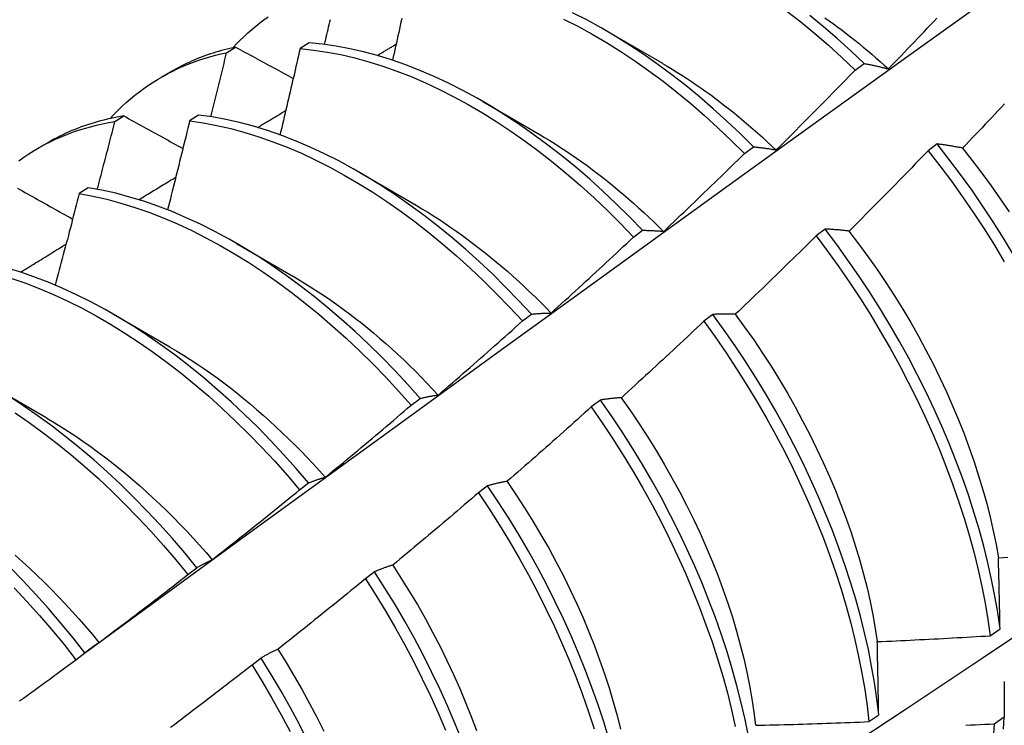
# Model space of a CAD drawing. Header units: inches. Extents: x 8.8 to 84.2, y 6.4 to 55.5.
# Tile 45 of 53: x 76.423 to 76.702, y 29.366 to 29.565. Entities that reach past the tile are written whole.
import ezdxf

# ---------------------------------------------------------------- set-up
doc = ezdxf.new("R2010")
doc.units = ezdxf.units.IN
doc.header["$MEASUREMENT"] = 0
doc.layers.add('Visible Edges(ANSI)', color=7, linetype='Continuous', lineweight=25)

msp = doc.modelspace()

# ---------------------------------------------------------------- linework, layer by layer
at = {"layer": 'Visible Edges(ANSI)'}
for p, q in [((76.58896, 29.56217), (76.60491, 29.55294)), ((76.50504, 29.55871), (76.50252, 29.55707)), ((76.48174, 29.55593), (76.48429, 29.5575)), ((76.65941, 29.55098), (76.66193, 29.55288)), ((76.46329, 29.549), (76.46611, 29.55062)), ((76.55416, 29.54213), (76.57011, 29.5329)), ((76.45019, 29.53647), (76.45273, 29.53805)), ((76.47381, 29.53832), (76.47129, 29.53666)), ((76.42849, 29.52896), (76.43131, 29.53058)), ((76.68256, 29.53015), (76.68, 29.52821)), ((76.62811, 29.52746), (76.63064, 29.52937)), ((76.51936, 29.52209), (76.53531, 29.51286)), ((76.44262, 29.51778), (76.4401, 29.51611)), ((76.59676, 29.50385), (76.59929, 29.50576)), ((76.65091, 29.5061), (76.64835, 29.50416)), ((76.48456, 29.50205), (76.50051, 29.49283)), ((76.44976, 29.48202), (76.46571, 29.47279)), ((76.56536, 29.48014), (76.5679, 29.48206)), ((76.61919, 29.48199), (76.61662, 29.48004)), ((76.41496, 29.46198), (76.43092, 29.45275)), ((76.5339, 29.45634), (76.53644, 29.45826)), ((76.58739, 29.45781), (76.58482, 29.45585)), ((76.50238, 29.43245), (76.50493, 29.43439)), ((76.55552, 29.43357), (76.55294, 29.4316)), ((76.4708, 29.40849), (76.47335, 29.41043)), ((76.52357, 29.40927), (76.52098, 29.4073)), ((76.69759, 29.39122), (76.70036, 29.39318)), ((76.43915, 29.38445), (76.44171, 29.3864)), ((76.49154, 29.38491), (76.48894, 29.38294)), ((76.66328, 29.36694), (76.66605, 29.3689)), ((76.70152, 29.36818), (76.6987, 29.36625))]:
    msp.add_line(p, q, dxfattribs=at)
at = {"layer": 'Visible Edges(ANSI)', "flags": 128}
for points in [[(76.44161, 29.38632), (76.46503, 29.4034), (76.48843, 29.42043), (76.5118, 29.43743), (76.53514, 29.45439), (76.55845, 29.47131), (76.58174, 29.48819), (76.60501, 29.50503), (76.62825, 29.52182), (76.65148, 29.53856), (76.67468, 29.55526), (76.69786, 29.57191), (76.72103, 29.58851), (76.74418, 29.60507), (76.76732, 29.62157), (76.79044, 29.63802), (76.81355, 29.65441), (76.83664, 29.67076), (76.85973, 29.68704), (76.88281, 29.70328)], [(76.63064, 29.52937), (76.62691, 29.53306), (76.62314, 29.53663), (76.61931, 29.54009), (76.61545, 29.54342), (76.61154, 29.54662), (76.60761, 29.5497), (76.60364, 29.55264), (76.59965, 29.55543), (76.59564, 29.55809), (76.59161, 29.5606), (76.58758, 29.56296), (76.58354, 29.56517), (76.5795, 29.56722)], [(76.64013, 29.56771), (76.64406, 29.56462), (76.64796, 29.5614), (76.65182, 29.55805), (76.65564, 29.55457), (76.65941, 29.55098)], [(76.66193, 29.55288), (76.65816, 29.55646), (76.65434, 29.55992), (76.65048, 29.56326), (76.64657, 29.56648)], [(76.48354, 29.55733), (76.48456, 29.55842), (76.48561, 29.55949), (76.48668, 29.56052), (76.48776, 29.56152), (76.48887, 29.5625), (76.49, 29.56344), (76.49114, 29.56436), (76.49231, 29.56525), (76.49349, 29.5661)], [(76.50943, 29.55826), (76.5096, 29.55896), (76.50976, 29.55967), (76.50993, 29.56038), (76.51009, 29.56109), (76.51026, 29.5618), (76.51043, 29.5625), (76.51059, 29.56321), (76.51076, 29.56392), (76.51092, 29.56463), (76.51108, 29.56533)], [(76.53124, 29.56556), (76.53103, 29.56458), (76.53081, 29.5636), (76.5306, 29.56262), (76.53038, 29.56164), (76.53017, 29.56065), (76.52995, 29.55967), (76.52973, 29.55869), (76.52951, 29.55771), (76.5293, 29.55673), (76.52908, 29.55575), (76.52886, 29.55477), (76.52864, 29.55379)], [(76.57699, 29.56545), (76.58103, 29.56339), (76.58507, 29.56117), (76.58911, 29.5588), (76.59313, 29.55627), (76.59714, 29.55361), (76.60113, 29.5508), (76.60509, 29.54785), (76.60903, 29.54477), (76.61293, 29.54155), (76.61679, 29.53821), (76.62061, 29.53474), (76.62439, 29.53116), (76.62811, 29.52746)], [(76.65081, 29.56582), (76.65203, 29.56496), (76.65325, 29.56408), (76.65447, 29.56318), (76.65569, 29.56227), (76.6569, 29.56135), (76.65811, 29.56041), (76.65931, 29.55946), (76.66051, 29.55849), (76.66171, 29.55751), (76.6629, 29.55652), (76.66409, 29.55551), (76.66527, 29.55449), (76.66645, 29.55345), (76.66762, 29.5524), (76.66879, 29.55134)], [(76.6688, 29.55136), (76.66972, 29.55231), (76.67063, 29.55326), (76.67155, 29.55421), (76.67247, 29.55516), (76.67339, 29.55612), (76.6743, 29.55707), (76.67522, 29.55803), (76.67614, 29.55899), (76.67705, 29.55994), (76.67796, 29.5609), (76.67887, 29.56186), (76.67979, 29.56282), (76.6807, 29.56378), (76.68161, 29.56474), (76.68252, 29.56571)], [(76.59929, 29.50576), (76.59562, 29.50955), (76.59189, 29.51323), (76.58811, 29.5168), (76.58429, 29.52025), (76.58042, 29.52357), (76.57651, 29.52677), (76.57257, 29.52984), (76.5686, 29.53277), (76.56461, 29.53556), (76.5606, 29.5382), (76.55658, 29.54071), (76.55254, 29.54306), (76.5485, 29.54526), (76.54446, 29.5473), (76.54042, 29.54919), (76.53639, 29.55091), (76.53238, 29.55247), (76.52838, 29.55387), (76.52441, 29.5551), (76.52046, 29.55616), (76.51655, 29.55706), (76.51267, 29.55778), (76.50883, 29.55833), (76.50504, 29.55871)], [(76.5243, 29.55513), (76.52452, 29.55526), (76.52475, 29.5554), (76.52497, 29.55553), (76.52519, 29.55567), (76.52542, 29.5558), (76.52564, 29.55593), (76.52586, 29.55607), (76.52609, 29.5562), (76.52631, 29.55633), (76.52653, 29.55647), (76.52676, 29.5566), (76.52698, 29.55673), (76.5272, 29.55687), (76.52742, 29.557), (76.52765, 29.55713), (76.52787, 29.55727), (76.52809, 29.5574), (76.52832, 29.55753), (76.52854, 29.55767), (76.52876, 29.5578), (76.52899, 29.55793), (76.52921, 29.55807), (76.52943, 29.5582), (76.52965, 29.55834)], [(76.44874, 29.53729), (76.44986, 29.53848), (76.451, 29.53964), (76.45217, 29.54076), (76.45336, 29.54184), (76.45458, 29.54289), (76.45582, 29.54391), (76.45708, 29.54489), (76.45837, 29.54583), (76.45968, 29.54674), (76.46101, 29.54761), (76.46236, 29.54845), (76.46373, 29.54925), (76.46513, 29.55001), (76.46654, 29.55074), (76.46798, 29.55143), (76.46943, 29.55208), (76.4709, 29.55269), (76.4724, 29.55327), (76.47391, 29.55381), (76.47544, 29.55431), (76.47699, 29.55477), (76.47856, 29.5552), (76.48014, 29.55558), (76.48174, 29.55593)], [(76.48429, 29.5575), (76.48348, 29.55732), (76.48268, 29.55714), (76.48187, 29.55694), (76.48107, 29.55674), (76.48028, 29.55652), (76.47949, 29.5563), (76.47871, 29.55607), (76.47793, 29.55582), (76.47715, 29.55557), (76.47638, 29.55531), (76.47561, 29.55504), (76.47485, 29.55475), (76.47409, 29.55446), (76.47334, 29.55416), (76.4726, 29.55385), (76.47185, 29.55353), (76.47112, 29.5532), (76.47039, 29.55286), (76.46966, 29.55251), (76.46894, 29.55215), (76.46822, 29.55178), (76.46751, 29.5514), (76.46681, 29.55102), (76.46611, 29.55062)], [(76.47729, 29.53783), (76.47748, 29.53859), (76.47767, 29.53934), (76.47786, 29.5401), (76.47804, 29.54085), (76.47823, 29.54161), (76.47842, 29.54236), (76.4786, 29.54311), (76.47879, 29.54387), (76.47898, 29.54462), (76.47916, 29.54538), (76.47935, 29.54613), (76.47954, 29.54688), (76.47972, 29.54764), (76.47991, 29.54839), (76.48009, 29.54915), (76.48028, 29.5499), (76.48046, 29.55065), (76.48064, 29.55141), (76.48083, 29.55216), (76.48101, 29.55292), (76.48119, 29.55367), (76.48138, 29.55442), (76.48156, 29.55518), (76.48174, 29.55593)], [(76.48429, 29.5575), (76.48497, 29.55713), (76.48564, 29.55676), (76.48632, 29.5564), (76.48699, 29.55603), (76.48767, 29.55566), (76.48835, 29.5553), (76.48902, 29.55493), (76.4897, 29.55456), (76.49038, 29.55419), (76.49105, 29.55383), (76.49173, 29.55346), (76.49241, 29.55309), (76.49309, 29.55273), (76.49377, 29.55236), (76.49445, 29.55199), (76.49513, 29.55162), (76.49581, 29.55126), (76.49649, 29.55089), (76.49717, 29.55052), (76.49786, 29.55015), (76.49854, 29.54978), (76.49922, 29.54942), (76.4999, 29.54905), (76.50059, 29.54868)], [(76.50252, 29.55707), (76.50229, 29.55605), (76.50205, 29.55504), (76.50182, 29.55402), (76.50159, 29.55301), (76.50135, 29.552), (76.50112, 29.55098), (76.50089, 29.54997), (76.50065, 29.54895), (76.50041, 29.54794), (76.50018, 29.54692), (76.49994, 29.54591), (76.49971, 29.54489), (76.49947, 29.54388), (76.49923, 29.54286), (76.49899, 29.54185), (76.49875, 29.54083), (76.49852, 29.53982), (76.49828, 29.5388), (76.49804, 29.53779), (76.4978, 29.53677), (76.49755, 29.53576), (76.49731, 29.53474), (76.49707, 29.53372), (76.49683, 29.53271)], [(76.50252, 29.55707), (76.50631, 29.55667), (76.51015, 29.55611), (76.51403, 29.55538), (76.51795, 29.55447), (76.5219, 29.55339), (76.52587, 29.55215), (76.52987, 29.55074), (76.53389, 29.54917), (76.53792, 29.54743), (76.54195, 29.54553), (76.54599, 29.54348), (76.55004, 29.54126), (76.55407, 29.5389), (76.5581, 29.53639), (76.56211, 29.53373), (76.5661, 29.53093), (76.57006, 29.52799), (76.574, 29.52491), (76.5779, 29.52171), (76.58177, 29.51837), (76.58559, 29.51491), (76.58937, 29.51134), (76.59309, 29.50765), (76.59676, 29.50385)], [(76.60491, 29.5529), (76.60629, 29.5521), (76.60766, 29.55127), (76.60904, 29.55043), (76.61041, 29.54957), (76.61177, 29.54869), (76.61314, 29.54779), (76.6145, 29.54687), (76.61586, 29.54593), (76.61722, 29.54497), (76.61857, 29.54399), (76.61992, 29.54299), (76.62127, 29.54198), (76.62261, 29.54094), (76.62395, 29.53989), (76.62528, 29.53882), (76.62661, 29.53773), (76.62793, 29.53663), (76.62925, 29.5355), (76.63056, 29.53436), (76.63187, 29.53321), (76.63317, 29.53203), (76.63446, 29.53085), (76.63575, 29.52964), (76.63703, 29.52842)], [(76.66193, 29.55288), (76.66221, 29.55283), (76.66249, 29.55278), (76.66277, 29.55272), (76.66305, 29.55267), (76.66333, 29.55261), (76.66361, 29.55255), (76.6639, 29.55249), (76.66418, 29.55244), (76.66446, 29.55238), (76.66475, 29.55231), (76.66503, 29.55225), (76.66532, 29.55219), (76.6656, 29.55213), (76.66589, 29.55206), (76.66618, 29.55199), (76.66647, 29.55193), (76.66675, 29.55186), (76.66704, 29.55179), (76.66733, 29.55172), (76.66763, 29.55165), (76.66792, 29.55158), (76.66821, 29.5515), (76.6685, 29.55143), (76.6688, 29.55136)], [(76.63705, 29.52845), (76.638, 29.52938), (76.63893, 29.53031), (76.63987, 29.53124), (76.64081, 29.53217), (76.64175, 29.5331), (76.64269, 29.53404), (76.64362, 29.53497), (76.64456, 29.53591), (76.64549, 29.53684), (76.64642, 29.53778), (76.64736, 29.53872), (76.64829, 29.53966), (76.64922, 29.5406), (76.65015, 29.54154), (76.65108, 29.54248), (76.65201, 29.54342), (76.65294, 29.54436), (76.65386, 29.54531), (76.65479, 29.54625), (76.65571, 29.54719), (76.65664, 29.54814), (76.65756, 29.54909), (76.65849, 29.55004), (76.65941, 29.55098)], [(76.70165, 29.54149), (76.70074, 29.54052), (76.69983, 29.53956), (76.69892, 29.53859), (76.698, 29.53763), (76.69709, 29.53666), (76.69618, 29.5357), (76.69527, 29.53474), (76.69435, 29.53378), (76.69344, 29.53282), (76.69252, 29.53186), (76.6916, 29.5309), (76.69069, 29.52994), (76.68977, 29.52899)], [(76.49051, 29.5348), (76.49084, 29.535), (76.49117, 29.5352), (76.4915, 29.5354), (76.49183, 29.5356), (76.49216, 29.5358), (76.4925, 29.536), (76.49283, 29.5362), (76.49316, 29.5364), (76.49349, 29.5366), (76.49382, 29.5368), (76.49415, 29.537), (76.49449, 29.5372), (76.49482, 29.5374), (76.49515, 29.5376), (76.49548, 29.5378), (76.49581, 29.538), (76.49614, 29.5382), (76.49648, 29.5384), (76.49681, 29.5386), (76.49714, 29.5388), (76.49747, 29.539), (76.4978, 29.5392), (76.49813, 29.5394), (76.49847, 29.5396)], [(76.42303, 29.5254), (76.42444, 29.5264), (76.42587, 29.52736), (76.42733, 29.52827), (76.42881, 29.52914), (76.43032, 29.52997), (76.43186, 29.53076), (76.43341, 29.5315), (76.43499, 29.53219), (76.4366, 29.53285), (76.43822, 29.53346), (76.43987, 29.53402), (76.44154, 29.53454), (76.44323, 29.53502), (76.44494, 29.53545), (76.44667, 29.53583), (76.44842, 29.53617), (76.45019, 29.53647)], [(76.45273, 29.53805), (76.45177, 29.53789), (76.45081, 29.53772), (76.44986, 29.53753), (76.44891, 29.53733), (76.44797, 29.53712), (76.44704, 29.53689), (76.44611, 29.53665), (76.44519, 29.5364), (76.44427, 29.53614), (76.44336, 29.53586), (76.44245, 29.53557), (76.44156, 29.53526), (76.44067, 29.53494), (76.43978, 29.53461), (76.4389, 29.53427), (76.43803, 29.53391), (76.43717, 29.53354), (76.43631, 29.53315), (76.43546, 29.53276), (76.43461, 29.53235), (76.43377, 29.53192), (76.43294, 29.53149), (76.43212, 29.53104), (76.43131, 29.53058)], [(76.44519, 29.51733), (76.44541, 29.51812), (76.44562, 29.51892), (76.44583, 29.51972), (76.44604, 29.52052), (76.44625, 29.52132), (76.44646, 29.52211), (76.44667, 29.52291), (76.44688, 29.52371), (76.44709, 29.52451), (76.4473, 29.5253), (76.4475, 29.5261), (76.44771, 29.5269), (76.44792, 29.5277), (76.44813, 29.5285), (76.44833, 29.52929), (76.44854, 29.53009), (76.44875, 29.53089), (76.44895, 29.53169), (76.44916, 29.53248), (76.44937, 29.53328), (76.44957, 29.53408), (76.44978, 29.53488), (76.44998, 29.53567), (76.45019, 29.53647)], [(76.45273, 29.53805), (76.45342, 29.53767), (76.45411, 29.53729), (76.4548, 29.5369), (76.45549, 29.53652), (76.45618, 29.53614), (76.45687, 29.53576), (76.45756, 29.53538), (76.45825, 29.535), (76.45895, 29.53462), (76.45964, 29.53423), (76.46033, 29.53385), (76.46102, 29.53347), (76.46172, 29.53309), (76.46241, 29.53271), (76.46311, 29.53232), (76.4638, 29.53194), (76.4645, 29.53156), (76.46519, 29.53118), (76.46589, 29.53079), (76.46659, 29.53041), (76.46729, 29.53003), (76.46798, 29.52965), (76.46868, 29.52926), (76.46938, 29.52888)], [(76.47129, 29.53666), (76.47103, 29.53562), (76.47078, 29.53457), (76.47052, 29.53352), (76.47027, 29.53248), (76.47001, 29.53143), (76.46975, 29.53038), (76.4695, 29.52934), (76.46924, 29.52829), (76.46898, 29.52724), (76.46872, 29.5262), (76.46846, 29.52515), (76.4682, 29.5241), (76.46794, 29.52306), (76.46768, 29.52201), (76.46742, 29.52096), (76.46716, 29.51991), (76.46689, 29.51887), (76.46663, 29.51782), (76.46637, 29.51677), (76.4661, 29.51572), (76.46584, 29.51468), (76.46558, 29.51363), (76.46531, 29.51258), (76.46505, 29.51153)], [(76.47129, 29.53666), (76.47512, 29.53611), (76.479, 29.53539), (76.48292, 29.53449), (76.48686, 29.53342), (76.49084, 29.53219), (76.49483, 29.53079), (76.49885, 29.52922), (76.50288, 29.5275), (76.50692, 29.52561), (76.51096, 29.52356), (76.515, 29.52136), (76.51903, 29.51901), (76.52306, 29.5165), (76.52707, 29.51385), (76.53106, 29.51106), (76.53503, 29.50813), (76.53897, 29.50506), (76.54287, 29.50186), (76.54674, 29.49853), (76.55057, 29.49508), (76.55434, 29.49151), (76.55807, 29.48783), (76.56174, 29.48404), (76.56536, 29.48014)], [(76.5679, 29.48206), (76.56428, 29.48595), (76.5606, 29.48973), (76.55687, 29.49341), (76.55309, 29.49697), (76.54926, 29.50041), (76.54539, 29.50373), (76.54148, 29.50692), (76.53754, 29.50998), (76.53357, 29.5129), (76.52958, 29.51568), (76.52556, 29.51832), (76.52154, 29.52081), (76.5175, 29.52315), (76.51346, 29.52534), (76.50942, 29.52738), (76.50538, 29.52925), (76.50136, 29.53097), (76.49734, 29.53252), (76.49335, 29.53391), (76.48937, 29.53513), (76.48543, 29.53618), (76.48152, 29.53707), (76.47764, 29.53778), (76.47381, 29.53832)], [(76.5701, 29.53289), (76.57161, 29.532), (76.57312, 29.53109), (76.57463, 29.53015), (76.57613, 29.52919), (76.57764, 29.52821), (76.57913, 29.5272), (76.58063, 29.52617), (76.58212, 29.52511), (76.58361, 29.52404), (76.5851, 29.52294), (76.58658, 29.52182), (76.58805, 29.52067), (76.58952, 29.51951), (76.59098, 29.51833), (76.59244, 29.51712), (76.5939, 29.5159), (76.59534, 29.51465), (76.59678, 29.51339), (76.59821, 29.5121), (76.59964, 29.5108), (76.60106, 29.50948), (76.60247, 29.50814), (76.60387, 29.50678), (76.60526, 29.50541)], [(76.68977, 29.52899), (76.68946, 29.52904), (76.68915, 29.5291), (76.68884, 29.52916), (76.68854, 29.52922), (76.68823, 29.52927), (76.68793, 29.52933), (76.68762, 29.52938), (76.68732, 29.52943), (76.68701, 29.52948), (76.68671, 29.52953), (76.68641, 29.52958), (76.68611, 29.52963), (76.68581, 29.52968), (76.68551, 29.52973), (76.68521, 29.52977), (76.68492, 29.52982), (76.68462, 29.52986), (76.68432, 29.52991), (76.68403, 29.52995), (76.68373, 29.52999), (76.68344, 29.53003), (76.68314, 29.53007), (76.68285, 29.53011), (76.68256, 29.53015)], [(76.70417, 29.49885), (76.70135, 29.5035), (76.69844, 29.50811), (76.69544, 29.51265), (76.69235, 29.51714), (76.68917, 29.52155), (76.6859, 29.52589), (76.68256, 29.53015)], [(76.60528, 29.50546), (76.60624, 29.50636), (76.6072, 29.50727), (76.60815, 29.50818), (76.60911, 29.50909), (76.61007, 29.51), (76.61103, 29.51091), (76.61198, 29.51182), (76.61294, 29.51274), (76.61389, 29.51365), (76.61484, 29.51457), (76.6158, 29.51548), (76.61675, 29.5164), (76.6177, 29.51731), (76.61865, 29.51823), (76.6196, 29.51915), (76.62055, 29.52007), (76.6215, 29.52099), (76.62244, 29.52192), (76.62339, 29.52284), (76.62433, 29.52376), (76.62528, 29.52469), (76.62622, 29.52561), (76.62717, 29.52654), (76.62811, 29.52746)], [(76.63064, 29.52937), (76.6309, 29.52934), (76.63116, 29.52931), (76.63142, 29.52928), (76.63168, 29.52926), (76.63194, 29.52922), (76.63221, 29.52919), (76.63247, 29.52916), (76.63274, 29.52913), (76.633, 29.52909), (76.63327, 29.52906), (76.63353, 29.52902), (76.6338, 29.52898), (76.63407, 29.52894), (76.63434, 29.5289), (76.63461, 29.52886), (76.63488, 29.52882), (76.63515, 29.52878), (76.63542, 29.52873), (76.63569, 29.52869), (76.63596, 29.52864), (76.63623, 29.5286), (76.63651, 29.52855), (76.63678, 29.5285), (76.63705, 29.52845)], [(76.68, 29.52821), (76.67908, 29.52725), (76.67816, 29.5263), (76.67724, 29.52535), (76.67631, 29.5244), (76.67539, 29.52344), (76.67447, 29.52249), (76.67354, 29.52155), (76.67261, 29.5206), (76.67168, 29.51965), (76.67076, 29.5187), (76.66983, 29.51776), (76.6689, 29.51681), (76.66797, 29.51587), (76.66704, 29.51492), (76.6661, 29.51398), (76.66517, 29.51304), (76.66424, 29.5121), (76.6633, 29.51116), (76.66237, 29.51022), (76.66143, 29.50928), (76.6605, 29.50834), (76.65956, 29.50741), (76.65862, 29.50647), (76.65768, 29.50554)], [(76.68, 29.52821), (76.68334, 29.52394), (76.6866, 29.5196), (76.68977, 29.51518), (76.69286, 29.51069), (76.69586, 29.50614), (76.69876, 29.50153), (76.70156, 29.49687)], [(76.68973, 29.52897), (76.69249, 29.52548), (76.69519, 29.52194), (76.69783, 29.51834), (76.7004, 29.51469), (76.7029, 29.51098)], [(76.4569, 29.5144), (76.45733, 29.51466), (76.45777, 29.51493), (76.45821, 29.51519), (76.45864, 29.51546), (76.45908, 29.51573), (76.45952, 29.51599), (76.45995, 29.51626), (76.46039, 29.51652), (76.46082, 29.51679), (76.46126, 29.51705), (76.4617, 29.51732), (76.46213, 29.51759), (76.46257, 29.51785), (76.46301, 29.51812), (76.46344, 29.51838), (76.46388, 29.51865), (76.46432, 29.51891), (76.46475, 29.51918), (76.46519, 29.51945), (76.46562, 29.51971), (76.46606, 29.51998), (76.4665, 29.52024), (76.46693, 29.52051), (76.46737, 29.52077)], [(76.42264, 29.51766), (76.42334, 29.51726), (76.42405, 29.51687), (76.42475, 29.51647), (76.42546, 29.51608), (76.42616, 29.51568), (76.42687, 29.51528), (76.42757, 29.51489), (76.42828, 29.51449), (76.42899, 29.51409), (76.4297, 29.5137), (76.4304, 29.5133), (76.43111, 29.51291), (76.43182, 29.51251), (76.43253, 29.51211), (76.43324, 29.51171), (76.43396, 29.51132), (76.43467, 29.51092), (76.43538, 29.51052), (76.43609, 29.51012), (76.4368, 29.50973), (76.43752, 29.50933), (76.43823, 29.50893)], [(76.4401, 29.51611), (76.43982, 29.51503), (76.43954, 29.51396), (76.43926, 29.51288), (76.43898, 29.5118), (76.4387, 29.51073), (76.43842, 29.50965), (76.43814, 29.50857), (76.43786, 29.5075), (76.43758, 29.50642), (76.43729, 29.50534), (76.43701, 29.50427), (76.43673, 29.50319), (76.43644, 29.50211), (76.43616, 29.50103), (76.43587, 29.49996), (76.43559, 29.49888), (76.4353, 29.4978), (76.43501, 29.49673), (76.43473, 29.49565), (76.43444, 29.49457), (76.43415, 29.49349), (76.43386, 29.49242), (76.43357, 29.49134), (76.43328, 29.49026)], [(76.4401, 29.51611), (76.44397, 29.51539), (76.44788, 29.51451), (76.45183, 29.51345), (76.4558, 29.51223), (76.4598, 29.51084), (76.46381, 29.50928), (76.46784, 29.50756), (76.47188, 29.50569), (76.47592, 29.50365), (76.47996, 29.50146), (76.484, 29.49911), (76.48802, 29.49662), (76.49203, 29.49398), (76.49603, 29.49119), (76.5, 29.48827), (76.50394, 29.48521), (76.50784, 29.48202), (76.51171, 29.4787), (76.51554, 29.47525), (76.51932, 29.47169), (76.52305, 29.46801), (76.52673, 29.46422), (76.53035, 29.46033), (76.5339, 29.45634)], [(76.53644, 29.45826), (76.53289, 29.46225), (76.52926, 29.46614), (76.52558, 29.46992), (76.52185, 29.47358), (76.51806, 29.47714), (76.51423, 29.48057), (76.51036, 29.48388), (76.50645, 29.48706), (76.50251, 29.49011), (76.49854, 29.49303), (76.49454, 29.4958), (76.49053, 29.49843), (76.4865, 29.50091), (76.48246, 29.50325), (76.47842, 29.50543), (76.47438, 29.50745), (76.47034, 29.50932), (76.46632, 29.51103), (76.4623, 29.51257), (76.45831, 29.51395), (76.45434, 29.51516), (76.4504, 29.5162), (76.44649, 29.51707), (76.44262, 29.51778)], [(76.56243, 29.2974), (76.58472, 29.31193), (76.60698, 29.3265), (76.6292, 29.3411), (76.65138, 29.35573), (76.67351, 29.3704), (76.69561, 29.38509), (76.71767, 29.39981), (76.73968, 29.41455), (76.76166, 29.42933), (76.78359, 29.44413), (76.80549, 29.45895), (76.82734, 29.47379), (76.84916, 29.48866), (76.87094, 29.50355), (76.89267, 29.51846)], [(76.5353, 29.51281), (76.53695, 29.51184), (76.53859, 29.51084), (76.54024, 29.50982), (76.54188, 29.50876), (76.54352, 29.50768), (76.54515, 29.50657), (76.54678, 29.50543), (76.54841, 29.50427), (76.55003, 29.50308), (76.55164, 29.50187), (76.55325, 29.50063), (76.55485, 29.49937), (76.55645, 29.49808), (76.55804, 29.49677), (76.55962, 29.49543), (76.5612, 29.49407), (76.56276, 29.49268), (76.56432, 29.49128), (76.56587, 29.48985), (76.5674, 29.4884), (76.56893, 29.48692), (76.57045, 29.48542), (76.57195, 29.48391), (76.57345, 29.48237)], [(76.59929, 29.50576), (76.59954, 29.50576), (76.59978, 29.50576), (76.60002, 29.50575), (76.60027, 29.50575), (76.60051, 29.50574), (76.60076, 29.50574), (76.601, 29.50573), (76.60125, 29.50572), (76.60149, 29.50571), (76.60174, 29.5057), (76.60199, 29.50569), (76.60224, 29.50568), (76.60249, 29.50567), (76.60274, 29.50565), (76.60299, 29.50564), (76.60324, 29.50562), (76.60349, 29.5056), (76.60375, 29.50559), (76.604, 29.50557), (76.60425, 29.50555), (76.60451, 29.50553), (76.60476, 29.5055), (76.60502, 29.50548), (76.60528, 29.50546)], [(76.65768, 29.50554), (76.65739, 29.50557), (76.6571, 29.5056), (76.65681, 29.50564), (76.65652, 29.50567), (76.65624, 29.5057), (76.65595, 29.50573), (76.65566, 29.50576), (76.65538, 29.50579), (76.65509, 29.50581), (76.65481, 29.50584), (76.65452, 29.50586), (76.65424, 29.50589), (76.65396, 29.50591), (76.65368, 29.50593), (76.6534, 29.50595), (76.65312, 29.50597), (76.65284, 29.50599), (76.65256, 29.50601), (76.65228, 29.50603), (76.65201, 29.50605), (76.65173, 29.50606), (76.65146, 29.50608), (76.65118, 29.50609), (76.65091, 29.5061)], [(76.70036, 29.39318), (76.6997, 29.39775), (76.69891, 29.40238), (76.69798, 29.40706), (76.69693, 29.41178), (76.69574, 29.41653), (76.69443, 29.42132), (76.69299, 29.42614), (76.69142, 29.43098), (76.68972, 29.43582), (76.6879, 29.44068), (76.68597, 29.44554), (76.68391, 29.45039), (76.68173, 29.45524), (76.67945, 29.46006), (76.67705, 29.46487), (76.67454, 29.46964), (76.67192, 29.47438), (76.6692, 29.47908), (76.66638, 29.48374), (76.66347, 29.48834), (76.66046, 29.49288), (76.65736, 29.49736), (76.65418, 29.50177), (76.65091, 29.5061)], [(76.65766, 29.5055), (76.66036, 29.50196), (76.663, 29.49837), (76.66558, 29.49472), (76.66808, 29.49103), (76.67051, 29.48728), (76.67286, 29.4835), (76.67513, 29.47967), (76.67731, 29.47582), (76.67942, 29.47193), (76.68143, 29.46802), (76.68336, 29.46408), (76.6852, 29.46014), (76.68695, 29.45618), (76.68861, 29.45221), (76.69018, 29.44825), (76.69165, 29.44428), (76.69303, 29.44033), (76.69431, 29.43638), (76.69549, 29.43246), (76.69658, 29.42855), (76.69756, 29.42467), (76.69844, 29.42083), (76.69921, 29.41702), (76.69988, 29.41325)], [(76.57345, 29.48238), (76.57443, 29.48326), (76.57541, 29.48415), (76.57639, 29.48503), (76.57737, 29.48592), (76.57835, 29.48681), (76.57932, 29.4877), (76.5803, 29.48859), (76.58127, 29.48948), (76.58225, 29.49037), (76.58322, 29.49126), (76.58419, 29.49216), (76.58516, 29.49305), (76.58613, 29.49394), (76.5871, 29.49484), (76.58807, 29.49574), (76.58904, 29.49663), (76.59001, 29.49753), (76.59097, 29.49843), (76.59194, 29.49933), (76.59291, 29.50023), (76.59387, 29.50114), (76.59483, 29.50204), (76.5958, 29.50294), (76.59676, 29.50385)], [(76.64835, 29.50416), (76.64741, 29.50323), (76.64646, 29.5023), (76.64552, 29.50136), (76.64458, 29.50044), (76.64363, 29.49951), (76.64268, 29.49858), (76.64174, 29.49765), (76.64079, 29.49673), (76.63984, 29.4958), (76.63889, 29.49488), (76.63794, 29.49395), (76.63699, 29.49303), (76.63604, 29.49211), (76.63509, 29.49119), (76.63414, 29.49027), (76.63319, 29.48935), (76.63223, 29.48843), (76.63128, 29.48751), (76.63032, 29.4866), (76.62937, 29.48568), (76.62841, 29.48476), (76.62745, 29.48385), (76.62649, 29.48294), (76.62553, 29.48203)], [(76.64835, 29.50416), (76.65161, 29.49982), (76.65479, 29.4954), (76.65788, 29.49092), (76.66088, 29.48637), (76.66379, 29.48177), (76.6666, 29.47711), (76.66931, 29.47241), (76.67192, 29.46766), (76.67442, 29.46289), (76.67681, 29.45808), (76.67909, 29.45325), (76.68126, 29.44841), (76.68331, 29.44355), (76.68524, 29.43869), (76.68704, 29.43384), (76.68873, 29.42899), (76.69029, 29.42415), (76.69172, 29.41934), (76.69303, 29.41455), (76.6942, 29.4098), (76.69525, 29.40508), (76.69616, 29.40041), (76.69694, 29.39578), (76.69759, 29.39122)], [(76.42347, 29.49392), (76.424, 29.49425), (76.42454, 29.49458), (76.42508, 29.49491), (76.42562, 29.49524), (76.42615, 29.49557), (76.42669, 29.4959), (76.42723, 29.49623), (76.42777, 29.49656), (76.42831, 29.49689), (76.42884, 29.49722), (76.42938, 29.49755), (76.42992, 29.49788), (76.43046, 29.49821), (76.43099, 29.49854), (76.43153, 29.49887), (76.43207, 29.4992), (76.43261, 29.49953), (76.43314, 29.49986), (76.43368, 29.50019), (76.43422, 29.50052), (76.43476, 29.50085), (76.4353, 29.50118), (76.43583, 29.50151), (76.43637, 29.50184)], [(76.50493, 29.43439), (76.50143, 29.43846), (76.49787, 29.44244), (76.49425, 29.44632), (76.49057, 29.4501), (76.48683, 29.45376), (76.48304, 29.45731), (76.47921, 29.46073), (76.47533, 29.46404), (76.47142, 29.46721), (76.46747, 29.47025), (76.4635, 29.47316), (76.4595, 29.47592), (76.45549, 29.47854), (76.45146, 29.48102), (76.44743, 29.48334), (76.44338, 29.48551), (76.43934, 29.48753), (76.43531, 29.48939), (76.43128, 29.49108), (76.42727, 29.49262), (76.42328, 29.49398), (76.41931, 29.49519)], [(76.42077, 29.49227), (76.42476, 29.49089), (76.42877, 29.48934), (76.4328, 29.48763), (76.43684, 29.48576), (76.44088, 29.48374), (76.44492, 29.48155), (76.44896, 29.47922), (76.45298, 29.47673), (76.457, 29.4741), (76.46099, 29.47132), (76.46496, 29.46841), (76.4689, 29.46535), (76.47281, 29.46217), (76.47669, 29.45886), (76.48052, 29.45542), (76.4843, 29.45187), (76.48804, 29.44819), (76.49171, 29.44441), (76.49533, 29.44053), (76.49889, 29.43654), (76.50238, 29.43245)], [(76.50052, 29.49276), (76.5023, 29.49172), (76.50408, 29.49064), (76.50586, 29.48953), (76.50764, 29.48838), (76.50941, 29.4872), (76.51117, 29.486), (76.51293, 29.48476), (76.51469, 29.48348), (76.51644, 29.48218), (76.51818, 29.48085), (76.51992, 29.47948), (76.52164, 29.47809), (76.52336, 29.47667), (76.52507, 29.47521), (76.52677, 29.47373), (76.52846, 29.47222), (76.53014, 29.47068), (76.5318, 29.46912), (76.53346, 29.46753), (76.53511, 29.46591), (76.53674, 29.46427), (76.53836, 29.4626), (76.53996, 29.46091), (76.54156, 29.4592)], [(76.54159, 29.45922), (76.54259, 29.46008), (76.54358, 29.46095), (76.54458, 29.46181), (76.54558, 29.46267), (76.54658, 29.46354), (76.54757, 29.4644), (76.54856, 29.46527), (76.54956, 29.46614), (76.55055, 29.467), (76.55154, 29.46787), (76.55254, 29.46874), (76.55353, 29.46961), (76.55452, 29.47049), (76.55551, 29.47136), (76.55649, 29.47223), (76.55748, 29.47311), (76.55847, 29.47398), (76.55946, 29.47486), (76.56044, 29.47574), (76.56143, 29.47661), (76.56241, 29.47749), (76.56339, 29.47837), (76.56438, 29.47925), (76.56536, 29.48014)], [(76.5679, 29.48206), (76.56812, 29.48208), (76.56835, 29.48211), (76.56857, 29.48213), (76.5688, 29.48215), (76.56903, 29.48217), (76.56925, 29.48219), (76.56948, 29.48221), (76.56971, 29.48223), (76.56994, 29.48225), (76.57017, 29.48226), (76.5704, 29.48228), (76.57063, 29.48229), (76.57086, 29.48231), (76.5711, 29.48232), (76.57133, 29.48233), (76.57156, 29.48234), (76.5718, 29.48235), (76.57203, 29.48235), (76.57227, 29.48236), (76.5725, 29.48237), (76.57274, 29.48237), (76.57298, 29.48238), (76.57322, 29.48238), (76.57345, 29.48238)], [(76.61662, 29.48004), (76.61566, 29.47913), (76.61469, 29.47822), (76.61373, 29.47731), (76.61277, 29.47641), (76.6118, 29.4755), (76.61084, 29.4746), (76.60987, 29.47369), (76.6089, 29.47279), (76.60793, 29.47189), (76.60696, 29.47098), (76.606, 29.47008), (76.60503, 29.46918), (76.60405, 29.46829), (76.60308, 29.46739), (76.60211, 29.46649), (76.60114, 29.4656), (76.60016, 29.4647), (76.59919, 29.46381), (76.59821, 29.46291), (76.59724, 29.46202), (76.59626, 29.46113), (76.59528, 29.46024), (76.5943, 29.45935), (76.59332, 29.45846)], [(76.61662, 29.48004), (76.6198, 29.47563), (76.6229, 29.47115), (76.62591, 29.4666), (76.62882, 29.462), (76.63164, 29.45735), (76.63436, 29.45265), (76.63697, 29.44791), (76.63948, 29.44313), (76.64187, 29.43833), (76.64416, 29.4335), (76.64633, 29.42866), (76.64839, 29.4238), (76.65033, 29.41894), (76.65214, 29.41409), (76.65383, 29.40924), (76.6554, 29.4044), (76.65684, 29.39959), (76.65815, 29.3948), (76.65934, 29.39004), (76.66039, 29.38532), (76.66131, 29.38064), (76.6621, 29.37602), (76.66275, 29.37145), (76.66328, 29.36694)], [(76.62553, 29.48203), (76.62526, 29.48204), (76.62499, 29.48204), (76.62472, 29.48205), (76.62445, 29.48206), (76.62418, 29.48206), (76.62391, 29.48207), (76.62364, 29.48207), (76.62337, 29.48207), (76.62311, 29.48208), (76.62284, 29.48208), (76.62257, 29.48208), (76.62231, 29.48208), (76.62204, 29.48207), (76.62178, 29.48207), (76.62152, 29.48207), (76.62126, 29.48206), (76.621, 29.48206), (76.62073, 29.48205), (76.62047, 29.48204), (76.62022, 29.48203), (76.61996, 29.48202), (76.6197, 29.48201), (76.61944, 29.482), (76.61919, 29.48199)], [(76.66605, 29.3689), (76.66552, 29.37341), (76.66486, 29.37799), (76.66406, 29.38262), (76.66313, 29.38729), (76.66206, 29.39202), (76.66087, 29.39678), (76.65955, 29.40157), (76.6581, 29.40639), (76.65652, 29.41122), (76.65482, 29.41607), (76.65299, 29.42093), (76.65105, 29.42579), (76.64898, 29.43064), (76.6468, 29.43549), (76.64451, 29.44031), (76.6421, 29.44511), (76.63959, 29.44989), (76.63696, 29.45463), (76.63424, 29.45932), (76.63142, 29.46397), (76.62849, 29.46857), (76.62548, 29.47311), (76.62238, 29.47758), (76.61919, 29.48199)], [(76.62553, 29.48202), (76.62816, 29.47843), (76.63073, 29.47478), (76.63322, 29.47108), (76.63564, 29.46733), (76.63799, 29.46354), (76.64025, 29.45971), (76.64244, 29.45584), (76.64455, 29.45195), (76.64657, 29.44804), (76.64851, 29.4441), (76.65036, 29.44016), (76.65212, 29.4362), (76.6538, 29.43223), (76.65537, 29.42827), (76.65685, 29.4243), (76.65824, 29.42035), (76.65952, 29.41641), (76.66071, 29.41249), (76.66179, 29.40859), (76.66276, 29.40472), (76.66363, 29.40087), (76.6644, 29.39707), (76.66506, 29.3933), (76.66561, 29.38958)], [(76.46572, 29.47277), (76.46763, 29.47164), (76.46955, 29.47047), (76.47146, 29.46927), (76.47337, 29.46802), (76.47527, 29.46674), (76.47717, 29.46541), (76.47906, 29.46405), (76.48094, 29.46266), (76.48282, 29.46123), (76.48469, 29.45976), (76.48655, 29.45826), (76.4884, 29.45673), (76.49024, 29.45516), (76.49207, 29.45356), (76.49389, 29.45193), (76.4957, 29.45027), (76.49749, 29.44858), (76.49927, 29.44685), (76.50104, 29.4451), (76.50279, 29.44333), (76.50453, 29.44152), (76.50626, 29.43969), (76.50796, 29.43783), (76.50965, 29.43595)], [(76.47335, 29.41043), (76.46992, 29.41459), (76.46643, 29.41866), (76.46286, 29.42264), (76.45923, 29.42651), (76.45555, 29.43028), (76.45181, 29.43393), (76.44801, 29.43747), (76.44418, 29.44089), (76.4403, 29.44419), (76.43639, 29.44735), (76.43244, 29.45039), (76.42847, 29.45329), (76.42447, 29.45604), (76.42045, 29.45866)], [(76.53644, 29.45826), (76.53665, 29.45832), (76.53686, 29.45837), (76.53707, 29.45842), (76.53728, 29.45847), (76.53749, 29.45851), (76.5377, 29.45856), (76.53791, 29.45861), (76.53812, 29.45865), (76.53833, 29.45869), (76.53854, 29.45874), (76.53876, 29.45878), (76.53897, 29.45882), (76.53919, 29.45886), (76.5394, 29.4589), (76.53962, 29.45893), (76.53983, 29.45897), (76.54005, 29.45901), (76.54027, 29.45904), (76.54049, 29.45907), (76.54071, 29.45911), (76.54093, 29.45914), (76.54115, 29.45917), (76.54137, 29.4592), (76.54159, 29.45922)], [(76.59332, 29.45846), (76.59307, 29.45844), (76.59281, 29.45843), (76.59256, 29.45841), (76.59231, 29.45839), (76.59206, 29.45837), (76.5918, 29.45835), (76.59155, 29.45833), (76.5913, 29.4583), (76.59105, 29.45828), (76.5908, 29.45826), (76.59056, 29.45823), (76.59031, 29.4582), (76.59006, 29.45818), (76.58981, 29.45815), (76.58957, 29.45812), (76.58932, 29.45809), (76.58908, 29.45806), (76.58884, 29.45802), (76.58859, 29.45799), (76.58835, 29.45796), (76.58811, 29.45792), (76.58787, 29.45788), (76.58763, 29.45785), (76.58739, 29.45781)], [(76.62921, 29.36285), (76.62827, 29.36753), (76.6272, 29.37226), (76.626, 29.37702), (76.62467, 29.38182), (76.62321, 29.38663), (76.62163, 29.39147), (76.61992, 29.39632), (76.61808, 29.40118), (76.61613, 29.40604), (76.61406, 29.41089), (76.61187, 29.41573), (76.60957, 29.42056), (76.60716, 29.42536), (76.60463, 29.43013), (76.60201, 29.43487), (76.59928, 29.43956), (76.59645, 29.44421), (76.59352, 29.4488), (76.5905, 29.45334), (76.58739, 29.45781)], [(76.59329, 29.45844), (76.59586, 29.45479), (76.59836, 29.45109), (76.60078, 29.44734), (76.60314, 29.44355), (76.60541, 29.43972), (76.60761, 29.43586), (76.60973, 29.43197), (76.61176, 29.42806), (76.61371, 29.42413), (76.61556, 29.42019), (76.61733, 29.41624), (76.619, 29.41227), (76.62057, 29.40831), (76.62204, 29.40436), (76.62342, 29.40041), (76.62469, 29.39647), (76.62587, 29.39254), (76.62694, 29.38864), (76.62791, 29.38477), (76.62878, 29.38092), (76.62955, 29.37711), (76.63022, 29.37334), (76.63078, 29.3696), (76.63124, 29.36592)], [(76.50967, 29.43599), (76.51069, 29.43683), (76.51171, 29.43767), (76.51272, 29.43851), (76.51374, 29.43935), (76.51475, 29.44019), (76.51577, 29.44103), (76.51678, 29.44187), (76.5178, 29.44271), (76.51881, 29.44356), (76.51982, 29.4444), (76.52083, 29.44525), (76.52184, 29.4461), (76.52285, 29.44695), (76.52386, 29.4478), (76.52486, 29.44865), (76.52587, 29.4495), (76.52688, 29.45035), (76.52788, 29.4512), (76.52889, 29.45206), (76.52989, 29.45291), (76.53089, 29.45377), (76.5319, 29.45462), (76.5329, 29.45548), (76.5339, 29.45634)], [(76.58482, 29.45585), (76.58384, 29.45497), (76.58285, 29.45408), (76.58187, 29.4532), (76.58089, 29.45231), (76.5799, 29.45143), (76.57892, 29.45055), (76.57793, 29.44967), (76.57694, 29.44879), (76.57595, 29.44791), (76.57497, 29.44703), (76.57398, 29.44616), (76.57299, 29.44528), (76.572, 29.44441), (76.571, 29.44353), (76.57001, 29.44266), (76.56902, 29.44179), (76.56803, 29.44091), (76.56703, 29.44004), (76.56604, 29.43917), (76.56504, 29.4383), (76.56404, 29.43744), (76.56305, 29.43657), (76.56205, 29.4357), (76.56105, 29.43484)], [(76.58482, 29.45585), (76.58792, 29.45138), (76.59093, 29.44684), (76.59385, 29.44224), (76.59668, 29.43759), (76.5994, 29.43289), (76.60202, 29.42815), (76.60453, 29.42338), (76.60694, 29.41857), (76.60923, 29.41375), (76.61141, 29.4089), (76.61347, 29.40405), (76.61542, 29.39919), (76.61724, 29.39433), (76.61894, 29.38948), (76.62051, 29.38465), (76.62196, 29.37983), (76.62328, 29.37504), (76.62447, 29.37028), (76.62553, 29.36556)], [(76.42196, 29.45422), (76.42596, 29.45145), (76.42993, 29.44854), (76.43387, 29.4455), (76.43778, 29.44232), (76.44166, 29.43902), (76.44549, 29.43559), (76.44928, 29.43204), (76.45302, 29.42838), (76.4567, 29.4246), (76.46032, 29.42072), (76.46388, 29.41674), (76.46738, 29.41266), (76.4708, 29.40849)], [(76.4309, 29.45272), (76.43296, 29.4515), (76.43501, 29.45024), (76.43706, 29.44893), (76.4391, 29.44758), (76.44114, 29.44619), (76.44317, 29.44476), (76.4452, 29.44329), (76.44721, 29.44178), (76.44922, 29.44022), (76.45122, 29.43863), (76.4532, 29.437), (76.45518, 29.43534), (76.45714, 29.43363), (76.45909, 29.43189), (76.46103, 29.43012), (76.46295, 29.42831), (76.46486, 29.42647), (76.46675, 29.42459), (76.46862, 29.42268), (76.47048, 29.42074), (76.47231, 29.41877), (76.47413, 29.41677), (76.47593, 29.41474), (76.4777, 29.41268)], [(76.50493, 29.43439), (76.50512, 29.43447), (76.50531, 29.43454), (76.5055, 29.43462), (76.5057, 29.4347), (76.50589, 29.43477), (76.50608, 29.43485), (76.50628, 29.43492), (76.50647, 29.43499), (76.50667, 29.43506), (76.50687, 29.43513), (76.50706, 29.4352), (76.50726, 29.43527), (76.50746, 29.43533), (76.50766, 29.4354), (76.50786, 29.43546), (76.50806, 29.43552), (76.50826, 29.43559), (76.50846, 29.43565), (76.50866, 29.43571), (76.50886, 29.43577), (76.50906, 29.43582), (76.50926, 29.43588), (76.50947, 29.43594), (76.50967, 29.43599)], [(76.56105, 29.43484), (76.56081, 29.4348), (76.56057, 29.43475), (76.56034, 29.43471), (76.5601, 29.43467), (76.55987, 29.43462), (76.55963, 29.43457), (76.5594, 29.43453), (76.55916, 29.43448), (76.55893, 29.43443), (76.5587, 29.43438), (76.55847, 29.43433), (76.55824, 29.43427), (76.55801, 29.43422), (76.55778, 29.43417), (76.55755, 29.43411), (76.55732, 29.43405), (76.55709, 29.434), (76.55687, 29.43394), (76.55664, 29.43388), (76.55641, 29.43382), (76.55619, 29.43376), (76.55597, 29.43369), (76.55574, 29.43363), (76.55552, 29.43357)], [(76.58979, 29.36206), (76.58832, 29.36688), (76.58673, 29.37172), (76.58501, 29.37657), (76.58317, 29.38143), (76.58121, 29.38629), (76.57913, 29.39114), (76.57694, 29.39598), (76.57463, 29.4008), (76.57221, 29.4056), (76.56968, 29.41037), (76.56705, 29.41511), (76.56431, 29.4198), (76.56148, 29.42444), (76.55854, 29.42903), (76.55552, 29.43357)], [(76.56102, 29.43481), (76.56353, 29.43111), (76.56596, 29.42737), (76.56832, 29.42358), (76.5706, 29.41976), (76.5728, 29.41591), (76.57491, 29.41203), (76.57694, 29.40812), (76.57888, 29.40419), (76.58072, 29.40024), (76.58248, 29.39629), (76.58414, 29.39233), (76.58571, 29.38836), (76.58718, 29.3844), (76.58856, 29.38044), (76.58984, 29.3765), (76.59102, 29.37257), (76.59211, 29.36867), (76.59309, 29.36479)], [(76.47771, 29.41269), (76.47874, 29.4135), (76.47978, 29.41431), (76.48081, 29.41513), (76.48185, 29.41594), (76.48288, 29.41676), (76.48391, 29.41758), (76.48495, 29.4184), (76.48598, 29.41922), (76.48701, 29.42004), (76.48804, 29.42086), (76.48907, 29.42168), (76.4901, 29.4225), (76.49112, 29.42333), (76.49215, 29.42415), (76.49318, 29.42498), (76.4942, 29.42581), (76.49523, 29.42663), (76.49625, 29.42746), (76.49727, 29.42829), (76.4983, 29.42912), (76.49932, 29.42995), (76.50034, 29.43079), (76.50136, 29.43162), (76.50238, 29.43245)], [(76.55294, 29.4316), (76.55194, 29.43074), (76.55094, 29.42988), (76.54993, 29.42902), (76.54893, 29.42816), (76.54793, 29.4273), (76.54692, 29.42645), (76.54592, 29.42559), (76.54491, 29.42473), (76.5439, 29.42388), (76.54289, 29.42303), (76.54188, 29.42217), (76.54088, 29.42132), (76.53987, 29.42047), (76.53885, 29.41962), (76.53784, 29.41877), (76.53683, 29.41792), (76.53582, 29.41708), (76.5348, 29.41623), (76.53379, 29.41538), (76.53277, 29.41454), (76.53176, 29.4137), (76.53074, 29.41285), (76.52972, 29.41201), (76.52871, 29.41117)], [(76.55294, 29.4316), (76.55596, 29.42707), (76.55888, 29.42247), (76.56171, 29.41782), (76.56444, 29.41313), (76.56707, 29.40839), (76.56959, 29.40362), (76.572, 29.39882), (76.5743, 29.39399), (76.57648, 29.38915), (76.57855, 29.3843), (76.5805, 29.37944), (76.58234, 29.37458), (76.58404, 29.36973), (76.58562, 29.3649)], [(76.42195, 29.41398), (76.42403, 29.41213), (76.4261, 29.41025), (76.42814, 29.40832), (76.43017, 29.40635), (76.43218, 29.40434), (76.43417, 29.40229), (76.43614, 29.40021), (76.43809, 29.39809), (76.44001, 29.39594), (76.44192, 29.39376), (76.4438, 29.39154), (76.44565, 29.38929)], [(76.6999, 29.41324), (76.70123, 29.41333), (76.70256, 29.41341)], [(76.70036, 29.39318), (76.70034, 29.39403), (76.70032, 29.39487), (76.7003, 29.39572), (76.70028, 29.39656), (76.70027, 29.3974), (76.70025, 29.39825), (76.70023, 29.39909), (76.70021, 29.39993), (76.70019, 29.40077), (76.70017, 29.40161), (76.70016, 29.40244), (76.70014, 29.40328), (76.70012, 29.40412), (76.7001, 29.40495), (76.70008, 29.40578), (76.70006, 29.40662), (76.70004, 29.40745), (76.70002, 29.40828), (76.7, 29.40911), (76.69998, 29.40994), (76.69996, 29.41077), (76.69994, 29.41159), (76.69992, 29.41242), (76.6999, 29.41324)], [(76.44171, 29.3864), (76.43835, 29.39064), (76.43492, 29.3948), (76.43142, 29.39886), (76.42785, 29.40283), (76.42422, 29.4067), (76.42053, 29.41046)], [(76.47335, 29.41043), (76.47353, 29.41054), (76.4737, 29.41064), (76.47388, 29.41075), (76.47406, 29.41085), (76.47423, 29.41095), (76.47441, 29.41105), (76.47459, 29.41115), (76.47477, 29.41125), (76.47495, 29.41135), (76.47513, 29.41145), (76.47531, 29.41154), (76.47549, 29.41164), (76.47567, 29.41173), (76.47585, 29.41182), (76.47604, 29.41191), (76.47622, 29.412), (76.4764, 29.41209), (76.47659, 29.41218), (76.47677, 29.41227), (76.47696, 29.41235), (76.47715, 29.41244), (76.47733, 29.41252), (76.47752, 29.41261), (76.47771, 29.41269)], [(76.52871, 29.41117), (76.52849, 29.4111), (76.52826, 29.41103), (76.52804, 29.41096), (76.52782, 29.41089), (76.52761, 29.41082), (76.52739, 29.41075), (76.52717, 29.41067), (76.52695, 29.4106), (76.52674, 29.41052), (76.52652, 29.41045), (76.52631, 29.41037), (76.52609, 29.41029), (76.52588, 29.41021), (76.52566, 29.41013), (76.52545, 29.41005), (76.52524, 29.40996), (76.52503, 29.40988), (76.52482, 29.4098), (76.52461, 29.40971), (76.5244, 29.40962), (76.52419, 29.40954), (76.52398, 29.40945), (76.52378, 29.40936), (76.52357, 29.40927)], [(76.5287, 29.41117), (76.53113, 29.40742), (76.53348, 29.40364), (76.53575, 29.39981), (76.53794, 29.39596), (76.54005, 29.39207), (76.54207, 29.38815), (76.54401, 29.38422), (76.54586, 29.38027), (76.54762, 29.37631), (76.5493, 29.37235), (76.55087, 29.36838), (76.55236, 29.36442)], [(76.44569, 29.38931), (76.44674, 29.3901), (76.4478, 29.39089), (76.44885, 29.39168), (76.4499, 29.39247), (76.45095, 29.39326), (76.452, 29.39406), (76.45305, 29.39485), (76.4541, 29.39564), (76.45515, 29.39644), (76.4562, 29.39724), (76.45725, 29.39803), (76.45829, 29.39883), (76.45934, 29.39963), (76.46038, 29.40043), (76.46143, 29.40123), (76.46247, 29.40204), (76.46352, 29.40284), (76.46456, 29.40364), (76.4656, 29.40445), (76.46664, 29.40526), (76.46768, 29.40606), (76.46872, 29.40687), (76.46976, 29.40768), (76.4708, 29.40849)], [(76.54826, 29.36168), (76.54629, 29.36654), (76.54421, 29.37139), (76.54201, 29.37623), (76.53969, 29.38105), (76.53727, 29.38585), (76.53473, 29.39062), (76.53209, 29.39535), (76.52935, 29.40004), (76.52651, 29.40468), (76.52357, 29.40927)], [(76.42168, 29.40479), (76.42531, 29.40091), (76.42888, 29.39694), (76.43237, 29.39287), (76.4358, 29.3887), (76.43915, 29.38445)], [(76.52098, 29.4073), (76.51996, 29.40646), (76.51894, 29.40563), (76.51792, 29.40479), (76.5169, 29.40395), (76.51587, 29.40312), (76.51485, 29.40229), (76.51382, 29.40146), (76.5128, 29.40063), (76.51177, 29.39979), (76.51075, 29.39897), (76.50972, 29.39814), (76.50869, 29.39731), (76.50766, 29.39648), (76.50663, 29.39566), (76.5056, 29.39483), (76.50457, 29.39401), (76.50354, 29.39319), (76.5025, 29.39237), (76.50147, 29.39155), (76.50044, 29.39073), (76.4994, 29.38991), (76.49837, 29.38909), (76.49733, 29.38827), (76.49629, 29.38746)], [(76.52098, 29.4073), (76.52391, 29.40271), (76.52675, 29.39806), (76.52948, 29.39337), (76.53212, 29.38864), (76.53464, 29.38387), (76.53706, 29.37907), (76.53937, 29.37424), (76.54156, 29.3694), (76.54364, 29.36455)], [(76.66565, 29.38955), (76.66698, 29.38961), (76.66831, 29.38966), (76.66964, 29.38972), (76.67098, 29.38979), (76.67231, 29.38985), (76.67364, 29.38991), (76.67497, 29.38997), (76.6763, 29.39004), (76.67763, 29.39011), (76.67896, 29.39017), (76.68029, 29.39024), (76.68162, 29.39031), (76.68295, 29.39038), (76.68429, 29.39045), (76.68562, 29.39052), (76.68695, 29.3906), (76.68828, 29.39067), (76.68961, 29.39074), (76.69094, 29.39082), (76.69227, 29.3909), (76.6936, 29.39098), (76.69493, 29.39105), (76.69626, 29.39113), (76.69759, 29.39122)], [(76.44171, 29.3864), (76.44187, 29.38653), (76.44203, 29.38666), (76.44219, 29.3868), (76.44235, 29.38693), (76.44251, 29.38706), (76.44267, 29.38718), (76.44284, 29.38731), (76.443, 29.38744), (76.44317, 29.38756), (76.44333, 29.38769), (76.44349, 29.38781), (76.44366, 29.38793), (76.44383, 29.38805), (76.44399, 29.38817), (76.44416, 29.38829), (76.44433, 29.38841), (76.4445, 29.38853), (76.44466, 29.38864), (76.44483, 29.38876), (76.445, 29.38887), (76.44517, 29.38898), (76.44534, 29.38909), (76.44552, 29.3892), (76.44569, 29.38931)], [(76.66605, 29.3689), (76.66604, 29.36977), (76.66602, 29.37064), (76.66601, 29.37151), (76.66599, 29.37237), (76.66598, 29.37324), (76.66596, 29.37411), (76.66594, 29.37497), (76.66593, 29.37584), (76.66591, 29.3767), (76.6659, 29.37756), (76.66588, 29.37843), (76.66586, 29.37929), (76.66585, 29.38015), (76.66583, 29.38101), (76.66581, 29.38187), (76.66579, 29.38272), (76.66578, 29.38358), (76.66576, 29.38443), (76.66574, 29.38529), (76.66572, 29.38614), (76.66571, 29.387), (76.66569, 29.38785), (76.66567, 29.3887), (76.66565, 29.38955)], [(76.49629, 29.38746), (76.49609, 29.38736), (76.49588, 29.38727), (76.49568, 29.38717), (76.49548, 29.38707), (76.49527, 29.38698), (76.49507, 29.38688), (76.49487, 29.38678), (76.49467, 29.38667), (76.49447, 29.38657), (76.49427, 29.38647), (76.49407, 29.38636), (76.49387, 29.38626), (76.49367, 29.38615), (76.49347, 29.38604), (76.49328, 29.38594), (76.49308, 29.38583), (76.49289, 29.38572), (76.49269, 29.3856), (76.4925, 29.38549), (76.4923, 29.38538), (76.49211, 29.38526), (76.49192, 29.38515), (76.49173, 29.38503), (76.49154, 29.38491)], [(76.49625, 29.38745), (76.49861, 29.38366), (76.50088, 29.37983), (76.50308, 29.37597), (76.5052, 29.37208), (76.50724, 29.36817), (76.50919, 29.36424)], [(76.42323, 29.37278), (76.4243, 29.37355), (76.42537, 29.37432), (76.42643, 29.37509), (76.42749, 29.37587), (76.42856, 29.37664), (76.42962, 29.37742), (76.43068, 29.3782), (76.43174, 29.37898), (76.4328, 29.37975), (76.43386, 29.38054), (76.43492, 29.38132), (76.43598, 29.3821), (76.43704, 29.38288), (76.43809, 29.38367), (76.43915, 29.38445)], [(76.48894, 29.38294), (76.48791, 29.38213), (76.48687, 29.38132), (76.48582, 29.38051), (76.48478, 29.3797), (76.48374, 29.37889), (76.4827, 29.37808), (76.48165, 29.37727), (76.48061, 29.37647), (76.47957, 29.37566), (76.47852, 29.37486), (76.47747, 29.37406), (76.47643, 29.37325), (76.47538, 29.37245), (76.47433, 29.37165), (76.47328, 29.37085), (76.47223, 29.37005), (76.47118, 29.36926), (76.47013, 29.36846), (76.46908, 29.36767), (76.46803, 29.36687), (76.46697, 29.36608), (76.46592, 29.36529)], [(76.48894, 29.38294), (76.49178, 29.3783), (76.49453, 29.37361), (76.49716, 29.36888), (76.4997, 29.36411)], [(76.50475, 29.3613), (76.50232, 29.36609), (76.49978, 29.37086), (76.49713, 29.37559), (76.49438, 29.38027), (76.49154, 29.38491)], [(76.70156, 29.37824), (76.70156, 29.37741), (76.70155, 29.37657), (76.70155, 29.37574), (76.70155, 29.3749), (76.70155, 29.37406), (76.70154, 29.37323), (76.70154, 29.37239), (76.70154, 29.37155), (76.70153, 29.37071), (76.70153, 29.36987), (76.70153, 29.36902), (76.70152, 29.36818)], [(76.6313, 29.3659), (76.63263, 29.36593), (76.63397, 29.36596), (76.6353, 29.366), (76.63663, 29.36603), (76.63796, 29.36607), (76.6393, 29.3661), (76.64063, 29.36614), (76.64196, 29.36618), (76.64329, 29.36622), (76.64463, 29.36626), (76.64596, 29.3663), (76.64729, 29.36635), (76.64862, 29.36639), (76.64996, 29.36643), (76.65129, 29.36648), (76.65262, 29.36653), (76.65395, 29.36657), (76.65528, 29.36662), (76.65662, 29.36667), (76.65795, 29.36672), (76.65928, 29.36677), (76.66061, 29.36683), (76.66194, 29.36688), (76.66328, 29.36694)], [(76.6987, 29.36625), (76.69736, 29.36618), (76.69602, 29.36611), (76.69469, 29.36605), (76.69335, 29.36598), (76.69202, 29.36591), (76.69068, 29.36585)], [(76.6987, 29.36625), (76.69843, 29.36221)], [(76.70133, 29.36485), (76.70152, 29.36818)]]:
    msp.add_lwpolyline(points, dxfattribs=at)

doc.saveas('drawing.dxf')
